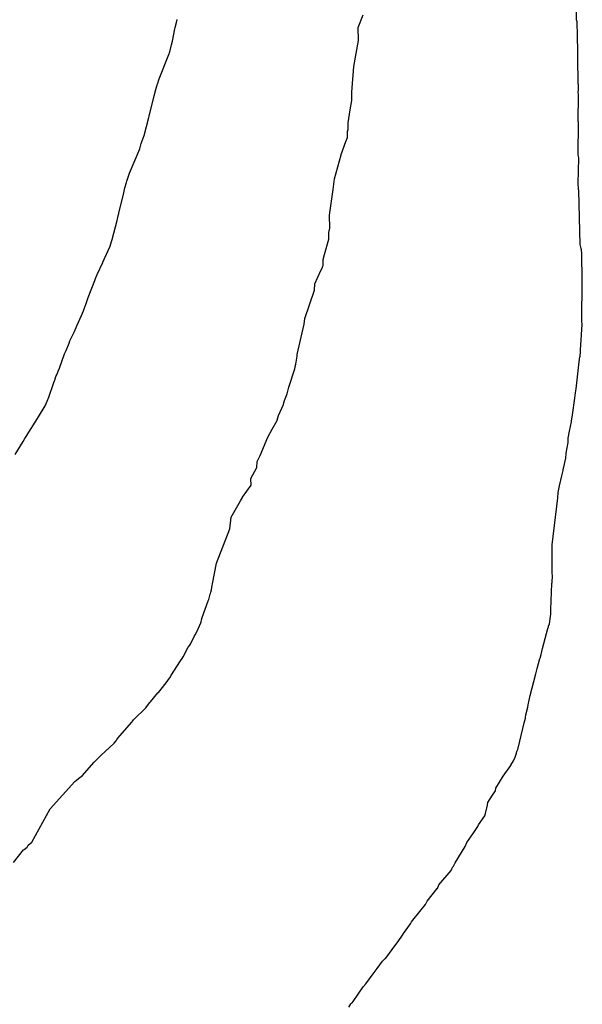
# Model space of a CAD drawing. Extents: x 158343 to 162498, y 431347 to 434500.
# Tile 217 of 248: x 159668 to 159685, y 434023 to 434054. Entities that reach past the tile are written whole.
import ezdxf

# ---------------------------------------------------------------- set-up
doc = ezdxf.new("R2010")
doc.units = 0
doc.header["$LTSCALE"] = 10
doc.header["$MEASUREMENT"] = 0
doc.layers.add('000_arcering', color=8, linetype='CONTINUOUS')
doc.layers.add('def. con-hoogtelijn (index)', color=8, linetype='CONTINUOUS')

# ---------------------------------------------------------------- blocks, each defined once
blk = doc.blocks.new('bestaande hoogtelijnen')
at = {"layer": 'def. con-hoogtelijn (index)'}
for p, q in [((17.419, -12.737), (17.432, -11.941)), ((17.419, -12.737), (17.432, -11.941)), ((17.419, -12.737), (17.432, -11.941)), ((5.048, -12.826), (5.078, -12.731)), ((5.048, -12.826), (5.078, -12.731)), ((5.048, -12.826), (5.078, -12.731)), ((10.669, -12.981), (10.82, -12.59)), ((10.669, -12.981), (10.82, -12.59)), ((17.432, -12.802), (17.419, -12.737)), ((17.432, -12.802), (17.419, -12.737)), ((17.432, -12.802), (17.419, -12.737)), ((4.931, -13.405), (5.001, -13.019)), ((4.931, -13.405), (5.001, -13.019)), ((4.931, -13.405), (5.001, -13.019)), ((5.001, -13.019), (5.016, -12.973)), ((5.001, -13.019), (5.016, -12.973)), ((5.001, -13.019), (5.016, -12.973)), ((5.016, -12.973), (5.048, -12.826)), ((5.016, -12.973), (5.048, -12.826)), ((5.016, -12.973), (5.048, -12.826)), ((10.676, -13.381), (10.669, -12.981)), ((10.676, -13.381), (10.669, -12.981)), ((17.438, -12.969), (17.432, -12.802)), ((17.438, -12.969), (17.432, -12.802)), ((17.438, -12.969), (17.432, -12.802)), ((17.438, -12.981), (17.438, -12.969)), ((17.438, -12.981), (17.438, -12.969)), ((17.438, -12.981), (17.438, -12.969)), ((17.444, -13.058), (17.438, -12.981)), ((17.444, -13.058), (17.438, -12.981)), ((17.444, -13.058), (17.438, -12.981)), ((17.473, -14.725), (17.444, -13.058)), ((17.473, -14.725), (17.444, -13.058)), ((17.473, -14.725), (17.444, -13.058)), ((10.533, -14.181), (10.676, -13.381)), ((10.533, -14.181), (10.676, -13.381)), ((4.845, -13.731), (4.897, -13.514)), ((4.845, -13.731), (4.897, -13.514)), ((4.845, -13.731), (4.897, -13.514)), ((4.897, -13.514), (4.931, -13.405)), ((4.897, -13.514), (4.931, -13.405)), ((4.897, -13.514), (4.931, -13.405)), ((4.52, -14.561), (4.819, -13.811)), ((4.52, -14.561), (4.819, -13.811)), ((4.52, -14.561), (4.819, -13.811)), ((4.819, -13.811), (4.845, -13.731)), ((4.819, -13.811), (4.845, -13.731)), ((4.819, -13.811), (4.845, -13.731)), ((10.474, -14.981), (10.533, -14.181)), ((10.474, -14.981), (10.533, -14.181)), ((4.466, -14.731), (4.52, -14.561)), ((4.466, -14.731), (4.52, -14.561)), ((4.466, -14.731), (4.52, -14.561)), ((4.367, -15.09), (4.418, -14.891)), ((4.367, -15.09), (4.418, -14.891)), ((4.367, -15.09), (4.418, -14.891)), ((4.418, -14.891), (4.46, -14.751)), ((4.418, -14.891), (4.46, -14.751)), ((4.418, -14.891), (4.46, -14.751)), ((4.46, -14.751), (4.466, -14.731)), ((4.46, -14.751), (4.466, -14.731)), ((4.46, -14.751), (4.466, -14.731)), ((17.471, -14.981), (17.475, -14.907)), ((17.471, -14.981), (17.475, -14.907)), ((17.471, -14.981), (17.475, -14.907)), ((17.475, -14.74), (17.473, -14.725)), ((17.475, -14.74), (17.473, -14.725)), ((17.475, -14.74), (17.473, -14.725)), ((17.477, -14.888), (17.475, -14.74)), ((17.477, -14.888), (17.475, -14.74)), ((17.477, -14.888), (17.475, -14.74)), ((17.475, -14.907), (17.477, -14.888)), ((17.475, -14.907), (17.477, -14.888)), ((17.475, -14.907), (17.477, -14.888)), ((4.227, -15.631), (4.367, -15.09)), ((4.227, -15.631), (4.367, -15.09)), ((4.227, -15.631), (4.367, -15.09)), ((10.467, -15.23), (10.474, -15.181)), ((10.467, -15.23), (10.474, -15.181)), ((10.474, -15.181), (10.474, -14.981)), ((10.474, -15.181), (10.474, -14.981)), ((17.474, -15.058), (17.471, -14.981)), ((17.474, -15.058), (17.471, -14.981)), ((17.474, -15.058), (17.471, -14.981)), ((17.473, -15.891), (17.474, -15.058)), ((17.473, -15.891), (17.474, -15.058)), ((17.473, -15.891), (17.474, -15.058)), ((10.36, -15.923), (10.418, -15.518)), ((10.36, -15.923), (10.418, -15.518)), ((10.418, -15.518), (10.467, -15.23)), ((10.418, -15.518), (10.467, -15.23)), ((4.052, -16.315), (4.194, -15.756)), ((4.052, -16.315), (4.194, -15.756)), ((4.052, -16.315), (4.194, -15.756)), ((4.194, -15.756), (4.205, -15.718)), ((4.194, -15.756), (4.205, -15.718)), ((4.194, -15.756), (4.205, -15.718)), ((4.205, -15.718), (4.218, -15.663)), ((4.205, -15.718), (4.218, -15.663)), ((4.205, -15.718), (4.218, -15.663)), ((4.218, -15.663), (4.227, -15.631)), ((4.218, -15.663), (4.227, -15.631)), ((4.218, -15.663), (4.227, -15.631)), ((10.357, -16.13), (10.36, -15.923)), ((10.357, -16.13), (10.36, -15.923)), ((17.464, -16.844), (17.476, -15.981)), ((17.464, -16.844), (17.476, -15.981)), ((17.464, -16.844), (17.476, -15.981)), ((17.474, -15.906), (17.473, -15.891)), ((17.474, -15.906), (17.473, -15.891)), ((17.474, -15.906), (17.473, -15.891)), ((17.476, -15.981), (17.474, -15.906)), ((17.476, -15.981), (17.474, -15.906)), ((17.476, -15.981), (17.474, -15.906)), ((3.965, -16.565), (4.052, -16.315)), ((3.965, -16.565), (4.052, -16.315)), ((3.965, -16.565), (4.052, -16.315)), ((10.285, -16.504), (10.337, -16.378)), ((10.285, -16.504), (10.337, -16.378)), ((10.337, -16.378), (10.341, -16.188)), ((10.337, -16.378), (10.341, -16.188)), ((10.341, -16.188), (10.357, -16.13)), ((10.341, -16.188), (10.357, -16.13)), ((3.598, -17.481), (3.915, -16.731)), ((3.598, -17.481), (3.915, -16.731)), ((3.598, -17.481), (3.915, -16.731)), ((3.915, -16.731), (3.965, -16.565)), ((3.915, -16.731), (3.965, -16.565)), ((3.915, -16.731), (3.965, -16.565)), ((10.14, -16.907), (10.285, -16.504)), ((10.14, -16.907), (10.285, -16.504)), ((9.941, -17.651), (10.14, -16.91)), ((9.941, -17.651), (10.14, -16.91)), ((10.14, -16.91), (10.14, -16.907)), ((10.14, -16.91), (10.14, -16.907)), ((17.473, -16.909), (17.464, -16.844)), ((17.473, -16.909), (17.464, -16.844)), ((17.473, -16.909), (17.464, -16.844)), ((17.472, -17.802), (17.489, -17.011)), ((17.472, -17.802), (17.489, -17.011)), ((17.472, -17.802), (17.489, -17.011)), ((17.481, -16.954), (17.473, -16.909)), ((17.481, -16.954), (17.473, -16.909)), ((17.481, -16.954), (17.473, -16.909)), ((17.489, -17.011), (17.481, -16.954)), ((17.489, -17.011), (17.481, -16.954)), ((17.489, -17.011), (17.481, -16.954)), ((3.515, -17.731), (3.598, -17.481)), ((3.515, -17.731), (3.598, -17.481)), ((3.515, -17.731), (3.598, -17.481)), ((3.415, -18.138), (3.457, -17.931)), ((3.415, -18.138), (3.457, -17.931)), ((3.415, -18.138), (3.457, -17.931)), ((3.457, -17.931), (3.507, -17.764)), ((3.457, -17.931), (3.507, -17.764)), ((3.457, -17.931), (3.507, -17.764)), ((3.507, -17.764), (3.515, -17.731)), ((3.507, -17.764), (3.515, -17.731)), ((3.507, -17.764), (3.515, -17.731)), ((9.896, -17.981), (9.941, -17.651)), ((9.896, -17.981), (9.941, -17.651)), ((17.483, -17.969), (17.472, -17.802)), ((17.483, -17.969), (17.472, -17.802)), ((17.483, -17.969), (17.472, -17.802)), ((3.27, -18.701), (3.415, -18.138)), ((3.27, -18.701), (3.415, -18.138)), ((3.27, -18.701), (3.415, -18.138)), ((9.777, -18.781), (9.896, -17.981)), ((9.777, -18.781), (9.896, -17.981)), ((17.483, -17.981), (17.483, -17.969)), ((17.483, -17.981), (17.483, -17.969)), ((17.483, -17.981), (17.483, -17.969)), ((17.487, -18.014), (17.483, -17.981)), ((17.487, -18.014), (17.483, -17.981)), ((17.487, -18.014), (17.483, -17.981)), ((17.533, -19.681), (17.487, -18.014)), ((17.533, -19.681), (17.487, -18.014)), ((17.533, -19.681), (17.487, -18.014)), ((3.215, -18.938), (3.255, -18.758)), ((3.215, -18.938), (3.255, -18.758)), ((3.215, -18.938), (3.255, -18.758)), ((3.255, -18.758), (3.265, -18.725)), ((3.255, -18.758), (3.265, -18.725)), ((3.255, -18.758), (3.265, -18.725)), ((3.265, -18.725), (3.27, -18.701)), ((3.265, -18.725), (3.27, -18.701)), ((3.265, -18.725), (3.27, -18.701)), ((9.788, -19.181), (9.777, -18.781)), ((9.788, -19.181), (9.777, -18.781)), ((3.06, -19.534), (3.215, -18.938)), ((3.06, -19.534), (3.215, -18.938)), ((3.06, -19.534), (3.215, -18.938)), ((9.757, -19.316), (9.788, -19.181)), ((9.757, -19.316), (9.788, -19.181)), ((9.758, -19.516), (9.757, -19.316)), ((9.758, -19.516), (9.757, -19.316)), ((2.823, -20.115), (3.001, -19.731)), ((2.823, -20.115), (3.001, -19.731)), ((2.823, -20.115), (3.001, -19.731)), ((3.001, -19.731), (3.046, -19.589)), ((3.001, -19.731), (3.046, -19.589)), ((3.001, -19.731), (3.046, -19.589)), ((3.046, -19.589), (3.06, -19.534)), ((3.046, -19.589), (3.06, -19.534)), ((3.046, -19.589), (3.06, -19.534)), ((9.623, -19.993), (9.758, -19.516)), ((9.623, -19.993), (9.758, -19.516)), ((17.556, -19.804), (17.533, -19.681)), ((17.556, -19.804), (17.533, -19.681)), ((17.556, -19.804), (17.533, -19.681)), ((9.587, -20.145), (9.623, -19.993)), ((9.587, -20.145), (9.623, -19.993)), ((17.557, -19.815), (17.556, -19.804)), ((17.557, -19.815), (17.556, -19.804)), ((17.557, -19.815), (17.556, -19.804)), ((17.558, -19.822), (17.557, -19.815)), ((17.558, -19.822), (17.557, -19.815)), ((17.558, -19.822), (17.557, -19.815)), ((17.566, -19.854), (17.558, -19.822)), ((17.566, -19.854), (17.558, -19.822)), ((17.566, -19.854), (17.558, -19.822)), ((17.585, -19.962), (17.566, -19.854)), ((17.585, -19.962), (17.566, -19.854)), ((17.585, -19.962), (17.566, -19.854)), ((17.59, -20.796), (17.585, -19.962)), ((17.59, -20.796), (17.585, -19.962)), ((17.59, -20.796), (17.585, -19.962)), ((2.596, -20.612), (2.773, -20.246)), ((2.596, -20.612), (2.773, -20.246)), ((2.596, -20.612), (2.773, -20.246)), ((2.773, -20.246), (2.78, -20.227)), ((2.773, -20.246), (2.78, -20.227)), ((2.773, -20.246), (2.78, -20.227)), ((2.78, -20.227), (2.823, -20.115)), ((2.78, -20.227), (2.823, -20.115)), ((2.78, -20.227), (2.823, -20.115)), ((9.569, -20.37), (9.583, -20.334)), ((9.569, -20.37), (9.583, -20.334)), ((9.569, -20.392), (9.569, -20.37)), ((9.569, -20.392), (9.569, -20.37)), ((9.583, -20.334), (9.587, -20.16)), ((9.583, -20.334), (9.587, -20.16)), ((9.587, -20.16), (9.587, -20.145)), ((9.587, -20.16), (9.587, -20.145)), ((2.553, -20.731), (2.596, -20.612)), ((2.553, -20.731), (2.596, -20.612)), ((2.553, -20.731), (2.596, -20.612)), ((9.33, -20.903), (9.517, -20.493)), ((9.33, -20.903), (9.517, -20.493)), ((9.517, -20.493), (9.569, -20.392)), ((9.517, -20.493), (9.569, -20.392)), ((2.322, -21.326), (2.529, -20.795)), ((2.322, -21.326), (2.529, -20.795)), ((2.322, -21.326), (2.529, -20.795)), ((2.529, -20.795), (2.553, -20.731)), ((2.529, -20.795), (2.553, -20.731)), ((2.529, -20.795), (2.553, -20.731)), ((9.318, -21.093), (9.33, -20.903)), ((9.318, -21.093), (9.33, -20.903)), ((17.595, -20.838), (17.59, -20.796)), ((17.595, -20.838), (17.59, -20.796)), ((17.595, -20.838), (17.59, -20.796)), ((17.596, -20.957), (17.595, -20.838)), ((17.596, -20.957), (17.595, -20.838)), ((17.596, -20.957), (17.595, -20.838)), ((17.595, -20.981), (17.596, -20.957)), ((17.595, -20.981), (17.596, -20.957)), ((17.595, -20.981), (17.596, -20.957)), ((17.595, -21.044), (17.595, -20.981)), ((17.595, -21.044), (17.595, -20.981)), ((17.595, -21.044), (17.595, -20.981)), ((9.016, -21.973), (9.318, -21.093)), ((9.016, -21.973), (9.318, -21.093)), ((17.579, -21.793), (17.596, -21.069)), ((17.579, -21.793), (17.596, -21.069)), ((17.579, -21.793), (17.596, -21.069)), ((17.596, -21.069), (17.595, -21.044)), ((17.596, -21.069), (17.595, -21.044)), ((17.596, -21.069), (17.595, -21.044)), ((2.203, -21.674), (2.259, -21.511)), ((2.203, -21.674), (2.259, -21.511)), ((2.203, -21.674), (2.259, -21.511)), ((2.259, -21.511), (2.322, -21.326)), ((2.259, -21.511), (2.322, -21.326)), ((2.259, -21.511), (2.322, -21.326)), ((1.971, -22.196), (2.111, -21.881)), ((1.971, -22.196), (2.111, -21.881)), ((1.971, -22.196), (2.111, -21.881)), ((2.111, -21.881), (2.112, -21.878)), ((2.111, -21.881), (2.112, -21.878)), ((2.111, -21.881), (2.112, -21.878)), ((2.112, -21.878), (2.18, -21.73)), ((2.112, -21.878), (2.18, -21.73)), ((2.112, -21.878), (2.18, -21.73)), ((2.18, -21.73), (2.203, -21.674)), ((2.18, -21.73), (2.203, -21.674)), ((2.18, -21.73), (2.203, -21.674)), ((17.582, -21.907), (17.579, -21.793)), ((17.582, -21.907), (17.579, -21.793)), ((17.582, -21.907), (17.579, -21.793)), ((17.581, -21.953), (17.582, -21.907)), ((17.581, -21.953), (17.582, -21.907)), ((17.581, -21.953), (17.582, -21.907)), ((1.903, -22.376), (1.971, -22.196)), ((1.903, -22.376), (1.971, -22.196)), ((1.903, -22.376), (1.971, -22.196)), ((8.786, -23.081), (8.995, -22.151)), ((8.786, -23.081), (8.995, -22.151)), ((8.995, -22.151), (9.016, -21.974)), ((8.995, -22.151), (9.016, -21.974)), ((9.016, -21.974), (9.016, -21.973)), ((9.016, -21.974), (9.016, -21.973)), ((17.543, -22.94), (17.59, -22.153)), ((17.543, -22.94), (17.59, -22.153)), ((17.543, -22.94), (17.59, -22.153)), ((17.583, -21.981), (17.581, -21.953)), ((17.583, -21.981), (17.581, -21.953)), ((17.583, -21.981), (17.581, -21.953)), ((17.581, -22.025), (17.583, -21.981)), ((17.581, -22.025), (17.583, -21.981)), ((17.581, -22.025), (17.583, -21.981)), ((17.584, -22.058), (17.581, -22.025)), ((17.584, -22.058), (17.581, -22.025)), ((17.584, -22.058), (17.581, -22.025)), ((17.59, -22.153), (17.584, -22.058)), ((17.59, -22.153), (17.584, -22.058)), ((17.59, -22.153), (17.584, -22.058)), ((1.757, -22.664), (1.903, -22.376)), ((1.757, -22.664), (1.903, -22.376)), ((1.757, -22.664), (1.903, -22.376)), ((1.645, -22.963), (1.73, -22.731)), ((1.645, -22.963), (1.73, -22.731)), ((1.645, -22.963), (1.73, -22.731)), ((1.73, -22.731), (1.757, -22.664)), ((1.73, -22.731), (1.757, -22.664)), ((1.73, -22.731), (1.757, -22.664)), ((1.438, -23.504), (1.591, -23.065)), ((1.438, -23.504), (1.591, -23.065)), ((1.438, -23.504), (1.591, -23.065)), ((1.591, -23.065), (1.645, -22.963)), ((1.591, -23.065), (1.645, -22.963)), ((1.591, -23.065), (1.645, -22.963)), ((8.778, -23.133), (8.783, -23.103)), ((8.778, -23.133), (8.783, -23.103)), ((8.783, -23.103), (8.786, -23.081)), ((8.783, -23.103), (8.786, -23.081)), ((17.525, -23.145), (17.528, -23.122)), ((17.525, -23.145), (17.528, -23.122)), ((17.525, -23.145), (17.528, -23.122)), ((17.528, -23.122), (17.542, -23.015)), ((17.528, -23.122), (17.542, -23.015)), ((17.528, -23.122), (17.542, -23.015)), ((17.542, -23.015), (17.543, -22.94)), ((17.542, -23.015), (17.543, -22.94)), ((17.542, -23.015), (17.543, -22.94)), ((8.724, -23.451), (8.737, -23.381)), ((8.724, -23.451), (8.737, -23.381)), ((8.737, -23.381), (8.741, -23.37)), ((8.737, -23.381), (8.741, -23.37)), ((8.741, -23.37), (8.749, -23.322)), ((8.741, -23.37), (8.749, -23.322)), ((8.749, -23.322), (8.767, -23.2)), ((8.749, -23.322), (8.767, -23.2)), ((8.767, -23.2), (8.778, -23.133)), ((8.767, -23.2), (8.778, -23.133)), ((17.416, -24.051), (17.504, -23.313)), ((17.416, -24.051), (17.504, -23.313)), ((17.416, -24.051), (17.504, -23.313)), ((17.504, -23.313), (17.524, -23.152)), ((17.504, -23.313), (17.524, -23.152)), ((17.504, -23.313), (17.524, -23.152)), ((17.524, -23.152), (17.525, -23.145)), ((17.524, -23.152), (17.525, -23.145)), ((17.524, -23.152), (17.525, -23.145)), ((1.324, -23.768), (1.353, -23.711)), ((1.324, -23.768), (1.353, -23.711)), ((1.324, -23.768), (1.353, -23.711)), ((1.353, -23.711), (1.394, -23.595)), ((1.353, -23.711), (1.394, -23.595)), ((1.353, -23.711), (1.394, -23.595)), ((1.394, -23.595), (1.438, -23.504)), ((1.394, -23.595), (1.438, -23.504)), ((1.394, -23.595), (1.438, -23.504)), ((8.522, -24.096), (8.707, -23.525)), ((8.522, -24.096), (8.707, -23.525)), ((8.707, -23.525), (8.716, -23.474)), ((8.707, -23.525), (8.716, -23.474)), ((8.716, -23.474), (8.724, -23.451)), ((8.716, -23.474), (8.724, -23.451)), ((1.108, -24.403), (1.258, -23.948)), ((1.108, -24.403), (1.258, -23.948)), ((1.108, -24.403), (1.258, -23.948)), ((1.258, -23.948), (1.278, -23.897)), ((1.258, -23.948), (1.278, -23.897)), ((1.258, -23.948), (1.278, -23.897)), ((1.278, -23.897), (1.287, -23.877)), ((1.278, -23.897), (1.287, -23.877)), ((1.278, -23.897), (1.287, -23.877)), ((1.287, -23.877), (1.324, -23.768)), ((1.287, -23.877), (1.324, -23.768)), ((1.287, -23.877), (1.324, -23.768)), ((8.393, -24.506), (8.477, -24.299)), ((8.393, -24.506), (8.477, -24.299)), ((8.477, -24.299), (8.487, -24.26)), ((8.477, -24.299), (8.487, -24.26)), ((8.487, -24.26), (8.506, -24.175)), ((8.487, -24.26), (8.506, -24.175)), ((8.506, -24.175), (8.522, -24.096)), ((8.506, -24.175), (8.522, -24.096)), ((17.37, -24.439), (17.383, -24.273)), ((17.37, -24.439), (17.383, -24.273)), ((17.37, -24.439), (17.383, -24.273)), ((17.383, -24.273), (17.403, -24.149)), ((17.383, -24.273), (17.403, -24.149)), ((17.383, -24.273), (17.403, -24.149)), ((17.403, -24.149), (17.416, -24.057)), ((17.403, -24.149), (17.416, -24.057)), ((17.403, -24.149), (17.416, -24.057)), ((17.416, -24.056), (17.416, -24.051)), ((17.416, -24.056), (17.416, -24.051)), ((17.416, -24.056), (17.416, -24.051)), ((17.416, -24.057), (17.416, -24.056)), ((17.416, -24.056), (17.416, -24.056)), ((17.416, -24.057), (17.416, -24.056)), ((17.416, -24.056), (17.416, -24.056)), ((17.416, -24.057), (17.416, -24.056)), ((17.416, -24.056), (17.416, -24.056)), ((0.989, -24.676), (1.053, -24.526)), ((0.989, -24.676), (1.053, -24.526)), ((0.989, -24.676), (1.053, -24.526)), ((1.053, -24.526), (1.108, -24.403)), ((1.053, -24.526), (1.108, -24.403)), ((1.053, -24.526), (1.108, -24.403)), ((8.201, -24.974), (8.365, -24.629)), ((8.201, -24.974), (8.365, -24.629)), ((8.365, -24.629), (8.375, -24.581)), ((8.365, -24.629), (8.375, -24.581)), ((8.375, -24.581), (8.393, -24.506)), ((8.375, -24.581), (8.393, -24.506)), ((17.293, -24.947), (17.37, -24.439)), ((17.293, -24.947), (17.37, -24.439)), ((17.293, -24.947), (17.37, -24.439)), ((0.785, -25.009), (0.989, -24.676)), ((0.785, -25.009), (0.989, -24.676)), ((0.785, -25.009), (0.989, -24.676)), ((17.259, -25.148), (17.293, -24.947)), ((17.259, -25.148), (17.293, -24.947)), ((17.259, -25.148), (17.293, -24.947)), ((0.488, -25.481), (0.758, -25.064)), ((0.488, -25.481), (0.758, -25.064)), ((0.488, -25.481), (0.758, -25.064)), ((0.758, -25.064), (0.785, -25.009)), ((0.758, -25.064), (0.785, -25.009)), ((0.758, -25.064), (0.785, -25.009)), ((8.007, -25.389), (8.161, -25.127)), ((8.007, -25.389), (8.161, -25.127)), ((8.161, -25.127), (8.163, -25.118)), ((8.161, -25.127), (8.163, -25.118)), ((8.163, -25.118), (8.201, -24.974)), ((8.163, -25.118), (8.201, -24.974)), ((17.202, -25.454), (17.259, -25.162)), ((17.202, -25.454), (17.259, -25.162)), ((17.202, -25.454), (17.259, -25.162)), ((17.259, -25.162), (17.259, -25.148)), ((17.259, -25.162), (17.259, -25.148)), ((17.259, -25.162), (17.259, -25.148)), ((0.425, -25.586), (0.488, -25.481)), ((0.425, -25.586), (0.488, -25.481)), ((0.425, -25.586), (0.488, -25.481)), ((7.874, -25.64), (8.007, -25.389)), ((7.874, -25.64), (8.007, -25.389)), ((17.164, -25.666), (17.202, -25.454)), ((17.164, -25.666), (17.202, -25.454)), ((17.164, -25.666), (17.202, -25.454)), ((0.065, -26.175), (0.315, -25.77)), ((0.065, -26.175), (0.315, -25.77)), ((0.065, -26.175), (0.315, -25.77)), ((0.315, -25.77), (0.363, -25.682)), ((0.315, -25.77), (0.363, -25.682)), ((0.315, -25.77), (0.363, -25.682)), ((0.363, -25.682), (0.401, -25.624)), ((0.363, -25.682), (0.401, -25.624)), ((0.363, -25.682), (0.401, -25.624)), ((0.401, -25.624), (0.425, -25.586)), ((0.401, -25.624), (0.425, -25.586)), ((0.401, -25.624), (0.425, -25.586)), ((7.636, -26.202), (7.874, -25.64)), ((7.636, -26.202), (7.874, -25.64)), ((17.097, -26.134), (17.164, -25.804)), ((17.097, -26.134), (17.164, -25.804)), ((17.097, -26.134), (17.164, -25.804)), ((17.164, -25.804), (17.164, -25.666)), ((17.164, -25.804), (17.164, -25.666)), ((17.164, -25.804), (17.164, -25.666)), ((17.086, -26.289), (17.097, -26.148)), ((17.086, -26.289), (17.097, -26.148)), ((17.086, -26.289), (17.097, -26.148)), ((17.097, -26.148), (17.097, -26.134)), ((17.097, -26.148), (17.097, -26.134)), ((17.097, -26.148), (17.097, -26.134)), ((7.539, -26.578), (7.542, -26.388)), ((7.539, -26.578), (7.542, -26.388)), ((7.542, -26.388), (7.635, -26.209)), ((7.542, -26.388), (7.635, -26.209)), ((7.635, -26.209), (7.636, -26.202)), ((7.635, -26.209), (7.636, -26.202)), ((17.006, -26.646), (17.086, -26.289)), ((17.006, -26.646), (17.086, -26.289)), ((17.006, -26.646), (17.086, -26.289)), ((7.355, -26.921), (7.539, -26.578)), ((7.355, -26.921), (7.539, -26.578)), ((16.963, -26.833), (17.005, -26.672)), ((16.963, -26.833), (17.005, -26.672)), ((16.963, -26.833), (17.005, -26.672)), ((17.005, -26.672), (17.006, -26.646)), ((17.005, -26.672), (17.006, -26.646)), ((17.005, -26.672), (17.006, -26.646)), ((7.355, -26.925), (7.355, -26.921)), ((7.355, -26.925), (7.355, -26.921)), ((7.355, -26.928), (7.355, -26.925)), ((7.355, -26.928), (7.355, -26.925)), ((7.356, -27.121), (7.355, -26.928)), ((7.356, -27.121), (7.355, -26.928)), ((16.888, -27.148), (16.963, -26.833)), ((16.888, -27.148), (16.963, -26.833)), ((16.888, -27.148), (16.963, -26.833)), ((7.094, -27.495), (7.356, -27.121)), ((7.094, -27.495), (7.356, -27.121)), ((16.844, -27.512), (16.845, -27.345)), ((16.844, -27.512), (16.845, -27.345)), ((16.844, -27.512), (16.845, -27.345)), ((16.845, -27.345), (16.888, -27.148)), ((16.845, -27.345), (16.888, -27.148)), ((16.845, -27.345), (16.888, -27.148)), ((6.744, -28.117), (7.03, -27.603)), ((6.744, -28.117), (7.03, -27.603)), ((7.03, -27.603), (7.094, -27.503)), ((7.03, -27.603), (7.094, -27.503)), ((7.094, -27.503), (7.094, -27.495)), ((7.094, -27.503), (7.094, -27.495)), ((16.662, -28.966), (16.844, -27.512)), ((16.662, -28.966), (16.844, -27.512)), ((16.662, -28.966), (16.844, -27.512)), ((6.696, -28.469), (6.744, -28.117)), ((6.696, -28.469), (6.744, -28.117)), ((6.291, -29.537), (6.696, -28.469)), ((6.291, -29.537), (6.696, -28.469)), ((16.661, -28.996), (16.662, -28.966)), ((16.661, -28.996), (16.662, -28.966)), ((16.661, -28.996), (16.662, -28.966)), ((16.662, -29.023), (16.661, -28.996)), ((16.662, -29.023), (16.661, -28.996)), ((16.662, -29.023), (16.661, -28.996)), ((16.665, -29.824), (16.662, -29.023)), ((16.665, -29.824), (16.662, -29.023)), ((16.665, -29.824), (16.662, -29.023)), ((6.164, -30.174), (6.291, -29.537)), ((6.164, -30.174), (6.291, -29.537)), ((16.661, -30.134), (16.662, -30.118)), ((16.661, -30.134), (16.662, -30.118)), ((16.661, -30.134), (16.662, -30.118)), ((16.662, -30.1), (16.673, -29.944)), ((16.662, -30.1), (16.673, -29.944)), ((16.662, -30.1), (16.673, -29.944)), ((16.662, -30.118), (16.662, -30.1)), ((16.662, -30.118), (16.662, -30.1)), ((16.662, -30.118), (16.662, -30.1)), ((16.673, -29.944), (16.665, -29.824)), ((16.673, -29.944), (16.665, -29.824)), ((16.673, -29.944), (16.665, -29.824)), ((6.111, -30.434), (6.131, -30.359)), ((6.111, -30.434), (6.131, -30.359)), ((6.131, -30.359), (6.153, -30.218)), ((6.131, -30.359), (6.153, -30.218)), ((6.153, -30.218), (6.164, -30.174)), ((6.153, -30.218), (6.164, -30.174)), ((16.626, -30.964), (16.659, -30.164)), ((16.626, -30.964), (16.659, -30.164)), ((16.626, -30.964), (16.659, -30.164)), ((16.659, -30.164), (16.661, -30.134)), ((16.659, -30.164), (16.661, -30.134)), ((16.659, -30.164), (16.661, -30.134)), ((5.845, -31.218), (6.033, -30.702)), ((5.845, -31.218), (6.033, -30.702)), ((6.033, -30.702), (6.053, -30.654)), ((6.033, -30.702), (6.053, -30.654)), ((6.053, -30.654), (6.094, -30.495)), ((6.053, -30.654), (6.094, -30.495)), ((6.094, -30.495), (6.1, -30.473)), ((6.094, -30.495), (6.1, -30.473)), ((6.1, -30.473), (6.111, -30.434)), ((6.1, -30.473), (6.111, -30.434)), ((16.623, -31.096), (16.625, -30.998)), ((16.623, -31.096), (16.625, -30.998)), ((16.623, -31.096), (16.625, -30.998)), ((16.625, -30.998), (16.626, -30.964)), ((16.625, -30.998), (16.626, -30.964)), ((16.625, -30.998), (16.626, -30.964)), ((5.806, -31.379), (5.815, -31.345)), ((5.806, -31.379), (5.815, -31.345)), ((5.815, -31.345), (5.829, -31.288)), ((5.815, -31.345), (5.829, -31.288)), ((5.829, -31.288), (5.845, -31.218)), ((5.829, -31.288), (5.845, -31.218)), ((16.58, -31.404), (16.618, -31.187)), ((16.58, -31.404), (16.618, -31.187)), ((16.58, -31.404), (16.618, -31.187)), ((16.618, -31.187), (16.621, -31.113)), ((16.618, -31.187), (16.621, -31.113)), ((16.618, -31.187), (16.621, -31.113)), ((16.621, -31.113), (16.623, -31.096)), ((16.621, -31.113), (16.623, -31.096)), ((16.621, -31.113), (16.623, -31.096)), ((5.684, -31.657), (5.806, -31.379)), ((5.684, -31.657), (5.806, -31.379)), ((16.369, -32.175), (16.53, -31.551)), ((16.369, -32.175), (16.53, -31.551)), ((16.369, -32.175), (16.53, -31.551)), ((16.53, -31.551), (16.546, -31.505)), ((16.53, -31.551), (16.546, -31.505)), ((16.53, -31.551), (16.546, -31.505)), ((16.546, -31.505), (16.551, -31.481)), ((16.546, -31.505), (16.551, -31.481)), ((16.546, -31.505), (16.551, -31.481)), ((16.551, -31.481), (16.58, -31.404)), ((16.551, -31.481), (16.58, -31.404)), ((16.551, -31.481), (16.58, -31.404)), ((5.499, -32.015), (5.606, -31.779)), ((5.499, -32.015), (5.606, -31.779)), ((5.606, -31.779), (5.629, -31.745)), ((5.606, -31.779), (5.629, -31.745)), ((5.629, -31.745), (5.684, -31.657)), ((5.629, -31.745), (5.684, -31.657)), ((5.258, -32.432), (5.418, -32.135)), ((5.258, -32.432), (5.418, -32.135)), ((5.418, -32.135), (5.465, -32.068)), ((5.418, -32.135), (5.465, -32.068)), ((5.465, -32.068), (5.499, -32.015)), ((5.465, -32.068), (5.499, -32.015)), ((16.326, -32.361), (16.369, -32.175)), ((16.326, -32.361), (16.369, -32.175)), ((16.326, -32.361), (16.369, -32.175)), ((4.882, -33.021), (5.179, -32.552)), ((4.882, -33.021), (5.179, -32.552)), ((5.179, -32.552), (5.229, -32.478)), ((5.179, -32.552), (5.229, -32.478)), ((5.229, -32.478), (5.258, -32.432)), ((5.229, -32.478), (5.258, -32.432)), ((16.204, -32.793), (16.287, -32.481)), ((16.204, -32.793), (16.287, -32.481)), ((16.204, -32.793), (16.287, -32.481)), ((16.287, -32.481), (16.291, -32.47)), ((16.287, -32.481), (16.291, -32.47)), ((16.287, -32.481), (16.291, -32.47)), ((16.291, -32.47), (16.326, -32.361)), ((16.291, -32.47), (16.326, -32.361)), ((16.291, -32.47), (16.326, -32.361)), ((16.158, -32.957), (16.204, -32.793)), ((16.158, -32.957), (16.204, -32.793)), ((16.158, -32.957), (16.204, -32.793)), ((4.701, -33.274), (4.869, -33.042)), ((4.701, -33.274), (4.869, -33.042)), ((4.869, -33.042), (4.882, -33.021)), ((4.869, -33.042), (4.882, -33.021)), ((15.987, -33.619), (16.158, -32.957)), ((15.987, -33.619), (16.158, -32.957)), ((15.987, -33.619), (16.158, -32.957)), ((4.493, -33.528), (4.617, -33.381)), ((4.493, -33.528), (4.617, -33.381)), ((4.617, -33.381), (4.691, -33.287)), ((4.617, -33.381), (4.691, -33.287)), ((4.691, -33.287), (4.701, -33.274)), ((4.691, -33.287), (4.701, -33.274)), ((4.248, -33.822), (4.479, -33.545)), ((4.248, -33.822), (4.479, -33.545)), ((4.479, -33.545), (4.493, -33.528)), ((4.479, -33.545), (4.493, -33.528)), ((15.92, -33.915), (15.986, -33.626)), ((15.92, -33.915), (15.986, -33.626)), ((15.92, -33.915), (15.986, -33.626)), ((15.986, -33.626), (15.987, -33.619)), ((15.986, -33.626), (15.987, -33.619)), ((15.986, -33.626), (15.987, -33.619)), ((3.726, -34.381), (4.107, -34.004)), ((3.726, -34.381), (4.107, -34.004)), ((4.107, -34.004), (4.16, -33.933)), ((4.107, -34.004), (4.16, -33.933)), ((4.16, -33.933), (4.231, -33.844)), ((4.16, -33.933), (4.231, -33.844)), ((4.231, -33.844), (4.248, -33.822)), ((4.231, -33.844), (4.248, -33.822)), ((15.855, -34.221), (15.914, -33.982)), ((15.855, -34.221), (15.914, -33.982)), ((15.855, -34.221), (15.914, -33.982)), ((15.914, -33.982), (15.92, -33.915)), ((15.914, -33.982), (15.92, -33.915)), ((15.914, -33.982), (15.92, -33.915)), ((3.706, -34.403), (3.726, -34.381)), ((3.706, -34.403), (3.726, -34.381)), ((15.802, -34.467), (15.842, -34.327)), ((15.802, -34.467), (15.842, -34.327)), ((15.802, -34.467), (15.842, -34.327)), ((15.842, -34.327), (15.844, -34.315)), ((15.842, -34.327), (15.844, -34.315)), ((15.842, -34.327), (15.844, -34.315)), ((15.844, -34.315), (15.845, -34.305)), ((15.844, -34.315), (15.845, -34.305)), ((15.844, -34.315), (15.845, -34.305)), ((15.845, -34.305), (15.855, -34.221)), ((15.845, -34.305), (15.855, -34.221)), ((15.845, -34.305), (15.855, -34.221)), ((3.297, -34.87), (3.673, -34.446)), ((3.297, -34.87), (3.673, -34.446)), ((3.673, -34.446), (3.706, -34.403)), ((3.673, -34.446), (3.706, -34.403)), ((15.662, -35.037), (15.802, -34.467)), ((15.662, -35.037), (15.802, -34.467)), ((15.662, -35.037), (15.802, -34.467)), ((3.185, -35.027), (3.213, -34.986)), ((3.185, -35.027), (3.213, -34.986)), ((3.213, -34.986), (3.254, -34.931)), ((3.213, -34.986), (3.254, -34.931)), ((3.254, -34.931), (3.297, -34.87)), ((3.254, -34.931), (3.297, -34.87)), ((2.71, -35.483), (3.128, -35.101)), ((2.71, -35.483), (3.128, -35.101)), ((3.128, -35.101), (3.185, -35.027)), ((3.128, -35.101), (3.185, -35.027)), ((15.576, -35.358), (15.605, -35.288)), ((15.576, -35.358), (15.605, -35.288)), ((15.576, -35.358), (15.605, -35.288)), ((15.605, -35.288), (15.662, -35.037)), ((15.605, -35.288), (15.662, -35.037)), ((15.605, -35.288), (15.662, -35.037)), ((2.509, -35.682), (2.71, -35.483)), ((2.509, -35.682), (2.71, -35.483)), ((15.474, -35.648), (15.516, -35.531)), ((15.474, -35.648), (15.516, -35.531)), ((15.474, -35.648), (15.516, -35.531)), ((15.516, -35.531), (15.528, -35.501)), ((15.516, -35.531), (15.528, -35.501)), ((15.516, -35.531), (15.528, -35.501)), ((15.528, -35.501), (15.558, -35.407)), ((15.528, -35.501), (15.558, -35.407)), ((15.528, -35.501), (15.558, -35.407)), ((15.558, -35.407), (15.576, -35.358)), ((15.558, -35.407), (15.576, -35.358)), ((15.558, -35.407), (15.576, -35.358)), ((2.137, -36.11), (2.509, -35.682)), ((2.137, -36.11), (2.509, -35.682)), ((15.148, -36.121), (15.383, -35.786)), ((15.148, -36.121), (15.383, -35.786)), ((15.148, -36.121), (15.383, -35.786)), ((15.383, -35.78), (15.474, -35.648)), ((15.383, -35.78), (15.474, -35.648)), ((15.383, -35.78), (15.474, -35.648)), ((15.383, -35.786), (15.383, -35.78)), ((15.383, -35.786), (15.383, -35.78)), ((15.383, -35.786), (15.383, -35.78)), ((1.963, -36.237), (2.021, -36.194)), ((1.963, -36.237), (2.021, -36.194)), ((2.021, -36.194), (2.064, -36.163)), ((2.021, -36.194), (2.064, -36.163)), ((2.064, -36.163), (2.137, -36.11)), ((2.064, -36.163), (2.137, -36.11)), ((14.918, -36.488), (15.148, -36.121)), ((14.918, -36.488), (15.148, -36.121)), ((14.918, -36.488), (15.148, -36.121)), ((1.15, -37.123), (1.905, -36.278)), ((1.15, -37.123), (1.905, -36.278)), ((1.905, -36.278), (1.963, -36.237)), ((1.905, -36.278), (1.963, -36.237)), ((14.912, -36.566), (14.918, -36.488)), ((14.912, -36.566), (14.918, -36.488)), ((14.912, -36.566), (14.918, -36.488)), ((14.675, -36.927), (14.815, -36.707)), ((14.675, -36.927), (14.815, -36.707)), ((14.675, -36.927), (14.815, -36.707)), ((14.815, -36.707), (14.912, -36.566)), ((14.815, -36.707), (14.912, -36.566)), ((14.815, -36.707), (14.912, -36.566)), ((0.586, -38.16), (1.15, -37.123)), ((0.586, -38.16), (1.15, -37.123)), ((14.607, -37.275), (14.666, -37.018)), ((14.607, -37.275), (14.666, -37.018)), ((14.607, -37.275), (14.666, -37.018)), ((14.666, -37.018), (14.667, -37.009)), ((14.666, -37.018), (14.667, -37.009)), ((14.666, -37.018), (14.667, -37.009)), ((14.667, -37.009), (14.668, -37.002)), ((14.667, -37.009), (14.668, -37.002)), ((14.667, -37.009), (14.668, -37.002)), ((14.668, -37.002), (14.675, -36.927)), ((14.668, -37.002), (14.675, -36.927)), ((14.668, -37.002), (14.675, -36.927)), ((14.384, -37.621), (14.578, -37.343)), ((14.384, -37.621), (14.578, -37.343)), ((14.384, -37.621), (14.578, -37.343)), ((14.578, -37.343), (14.607, -37.275)), ((14.578, -37.343), (14.607, -37.275)), ((14.578, -37.343), (14.607, -37.275)), ((14.238, -37.863), (14.362, -37.668)), ((14.238, -37.863), (14.362, -37.668)), ((14.238, -37.863), (14.362, -37.668)), ((14.362, -37.668), (14.384, -37.621)), ((14.362, -37.668), (14.384, -37.621)), ((14.362, -37.668), (14.384, -37.621)), ((14.03, -38.17), (14.238, -37.863)), ((14.03, -38.17), (14.238, -37.863)), ((14.03, -38.17), (14.238, -37.863)), ((0.347, -38.381), (0.438, -38.308)), ((0.347, -38.381), (0.438, -38.308)), ((0.438, -38.308), (0.472, -38.246)), ((0.438, -38.308), (0.472, -38.246)), ((0.472, -38.246), (0.586, -38.16)), ((0.472, -38.246), (0.586, -38.16)), ((13.669, -38.795), (13.977, -38.295)), ((13.669, -38.795), (13.977, -38.295)), ((13.669, -38.795), (13.977, -38.295)), ((13.977, -38.295), (14.03, -38.17)), ((13.977, -38.295), (14.03, -38.17)), ((13.977, -38.295), (14.03, -38.17)), ((0.017, -38.79), (0.327, -38.397)), ((0.017, -38.79), (0.327, -38.397)), ((0.327, -38.397), (0.347, -38.381)), ((0.327, -38.397), (0.347, -38.381)), ((13.566, -38.981), (13.596, -38.921)), ((13.566, -38.981), (13.596, -38.921)), ((13.566, -38.981), (13.596, -38.921)), ((13.596, -38.921), (13.614, -38.896)), ((13.596, -38.921), (13.614, -38.896)), ((13.596, -38.921), (13.614, -38.896)), ((13.614, -38.896), (13.669, -38.795)), ((13.614, -38.896), (13.669, -38.795)), ((13.614, -38.896), (13.669, -38.795)), ((13.165, -39.472), (13.541, -39.032)), ((13.165, -39.472), (13.541, -39.032)), ((13.165, -39.472), (13.541, -39.032)), ((13.541, -39.032), (13.566, -38.981)), ((13.541, -39.032), (13.566, -38.981)), ((13.541, -39.032), (13.566, -38.981)), ((13.115, -39.585), (13.165, -39.472)), ((13.115, -39.585), (13.165, -39.472)), ((13.115, -39.585), (13.165, -39.472)), ((12.801, -39.985), (13.111, -39.591)), ((12.801, -39.985), (13.111, -39.591)), ((12.801, -39.985), (13.111, -39.591)), ((13.111, -39.591), (13.115, -39.585)), ((13.111, -39.591), (13.115, -39.585)), ((13.111, -39.591), (13.115, -39.585)), ((12.615, -40.253), (12.745, -40.088)), ((12.615, -40.253), (12.745, -40.088)), ((12.615, -40.253), (12.745, -40.088)), ((12.745, -40.088), (12.801, -39.985)), ((12.745, -40.088), (12.801, -39.985)), ((12.745, -40.088), (12.801, -39.985)), ((12.318, -40.624), (12.615, -40.253)), ((12.318, -40.624), (12.615, -40.253)), ((12.318, -40.624), (12.615, -40.253)), ((12.068, -40.981), (12.288, -40.684)), ((12.068, -40.981), (12.288, -40.684)), ((12.068, -40.981), (12.288, -40.684)), ((12.288, -40.684), (12.318, -40.624)), ((12.288, -40.684), (12.318, -40.624)), ((12.288, -40.684), (12.318, -40.624)), ((11.903, -41.227), (12.041, -41.031)), ((11.903, -41.227), (12.041, -41.031)), ((11.903, -41.227), (12.041, -41.031)), ((12.041, -41.031), (12.068, -40.981)), ((12.041, -41.031), (12.068, -40.981)), ((12.041, -41.031), (12.068, -40.981)), ((11.766, -41.406), (11.903, -41.227)), ((11.766, -41.406), (11.903, -41.227)), ((11.766, -41.406), (11.903, -41.227)), ((11.508, -41.749), (11.587, -41.662)), ((11.508, -41.749), (11.587, -41.662)), ((11.508, -41.749), (11.587, -41.662)), ((11.587, -41.662), (11.766, -41.406)), ((11.587, -41.662), (11.766, -41.406)), ((11.587, -41.662), (11.766, -41.406)), ((11.253, -42.06), (11.424, -41.832)), ((11.253, -42.06), (11.424, -41.832)), ((11.253, -42.06), (11.424, -41.832)), ((11.424, -41.832), (11.507, -41.75)), ((11.424, -41.832), (11.507, -41.75)), ((11.424, -41.832), (11.507, -41.75)), ((11.507, -41.75), (11.508, -41.749)), ((11.507, -41.75), (11.508, -41.749)), ((11.507, -41.75), (11.508, -41.749)), ((10.9, -42.54), (11.135, -42.23)), ((10.9, -42.54), (11.135, -42.23)), ((10.9, -42.54), (11.135, -42.23)), ((11.135, -42.23), (11.253, -42.06)), ((11.135, -42.23), (11.253, -42.06)), ((11.135, -42.23), (11.253, -42.06)), ((10.822, -42.624), (10.9, -42.54)), ((10.822, -42.624), (10.9, -42.54)), ((10.822, -42.624), (10.9, -42.54)), ((10.513, -43.083), (10.822, -42.624)), ((10.513, -43.083), (10.822, -42.624)), ((10.513, -43.083), (10.822, -42.624)), ((10.384, -43.256), (10.443, -43.155)), ((10.384, -43.256), (10.443, -43.155)), ((10.384, -43.256), (10.443, -43.155)), ((10.443, -43.155), (10.477, -43.123)), ((10.443, -43.155), (10.477, -43.123)), ((10.443, -43.155), (10.477, -43.123)), ((10.477, -43.123), (10.479, -43.119)), ((10.477, -43.123), (10.479, -43.119)), ((10.477, -43.123), (10.479, -43.119)), ((10.479, -43.119), (10.511, -43.086)), ((10.479, -43.119), (10.511, -43.086)), ((10.479, -43.119), (10.511, -43.086)), ((10.511, -43.086), (10.513, -43.083)), ((10.511, -43.086), (10.513, -43.083)), ((10.511, -43.086), (10.513, -43.083))]:
    blk.add_line(p, q, dxfattribs=at)

msp = doc.modelspace()

# ---------------------------------------------------------------- block references
at = {"layer": '000_arcering'}
msp.add_blockref('bestaande hoogtelijnen', (159667.804, 434066.432), dxfattribs=at)

doc.saveas('drawing.dxf')
